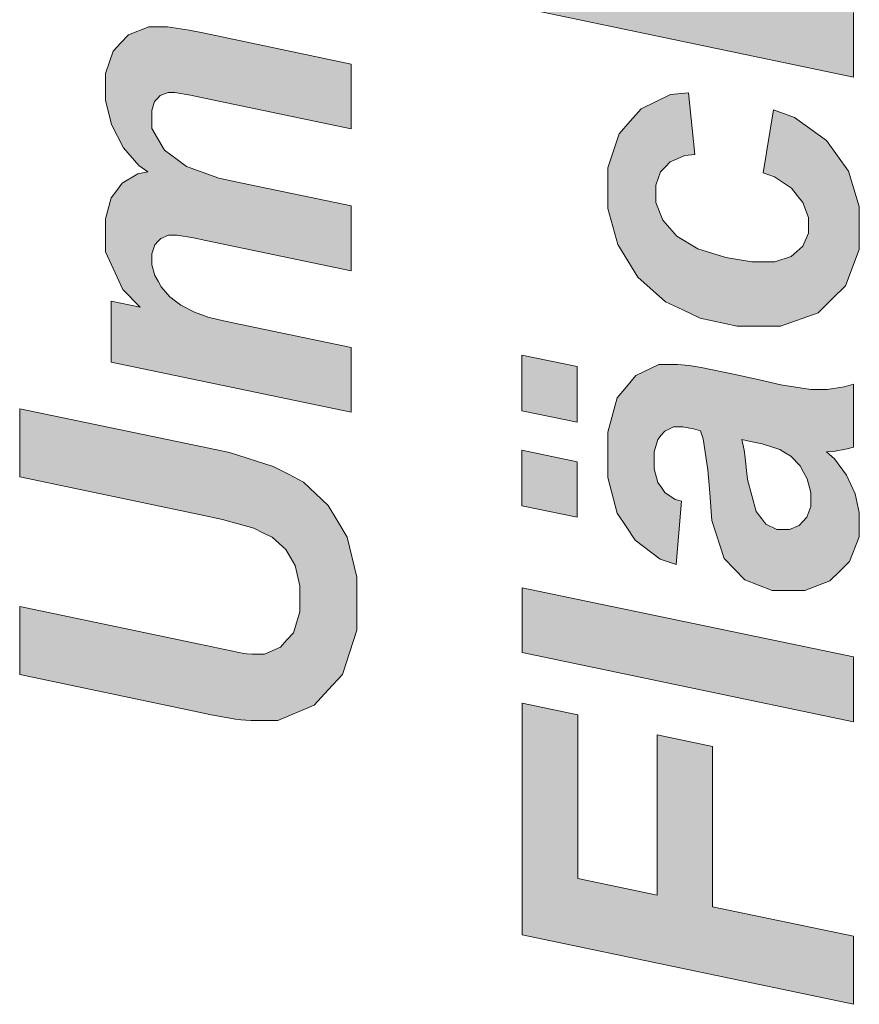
# Model space of a CAD drawing. Header units: metres. Extents: x -45.2 to 14.3, y -31.8 to 10.2.
# Tile 84 of 152: x -19.513 to -19.132, y 8.03 to 8.477. Entities that reach past the tile are written whole.
import ezdxf

# ---------------------------------------------------------------- set-up
doc = ezdxf.new("R2010")
doc.units = ezdxf.units.M
doc.header["$LTSCALE"] = 0.05
doc.layers.add('COE_Bestand-allg.', color=7, linetype='Continuous', lineweight=9)

msp = doc.modelspace()

# ---------------------------------------------------------------- linework, layer by layer
at = {"layer": 'COE_Bestand-allg.', "color": 7}
for p, q in [((-19.17595, 8.40737), (-19.17595, 8.40737)), ((-19.47177, 8.32144), (-19.47177, 8.32144)), ((-19.28543, 8.29943), (-19.28543, 8.29943)), ((-19.18569, 8.28631), (-19.18569, 8.28631)), ((-19.21296, 8.25833), (-19.21296, 8.25833)), ((-19.28543, 8.25628), (-19.28543, 8.25628)), ((-19.51318, 8.17968), (-19.51318, 8.17968)), ((-19.13495, 8.15828), (-19.13495, 8.15828)), ((-19.13495, 8.03005), (-19.13495, 8.03005))]:
    msp.add_line(p, q, dxfattribs=at)
msp.add_lwpolyline([(-19.13495, 8.48015), (-19.13495, 8.45073), (-19.28523, 8.4822)], dxfattribs=at)
for points in [[(-19.47177, 8.32144), (-19.47177, 8.34912), (-19.45854, 8.34635), (-19.46644, 8.35445), (-19.47433, 8.37147), (-19.47433, 8.38038), (-19.47433, 8.38653), (-19.47177, 8.39602), (-19.4692, 8.39935), (-19.46664, 8.40268), (-19.45957, 8.40693), (-19.45506, 8.40786), (-19.45916, 8.41067), (-19.46603, 8.41877), (-19.46879, 8.42405), (-19.47156, 8.42933), (-19.47433, 8.4403), (-19.47433, 8.44599), (-19.47433, 8.4525), (-19.47084, 8.46264), (-19.46736, 8.46628), (-19.46387, 8.46992), (-19.45465, 8.47356), (-19.44891, 8.47356), (-19.44609, 8.47356), (-19.43635, 8.47213), (-19.42943, 8.47069), (-19.36291, 8.45675), (-19.36291, 8.42733), (-19.42943, 8.44127), (-19.43568, 8.44255), (-19.44276, 8.44384), (-19.44358, 8.44384), (-19.44583, 8.44384), (-19.4494, 8.44248), (-19.4507, 8.44112), (-19.45201, 8.43976), (-19.45332, 8.43569), (-19.45332, 8.43297), (-19.45332, 8.42749), (-19.44752, 8.4177), (-19.44173, 8.41339), (-19.43758, 8.41026), (-19.42287, 8.40493), (-19.41231, 8.40273), (-19.36291, 8.39238), (-19.36291, 8.36296), (-19.42871, 8.37669), (-19.4344, 8.37787), (-19.44178, 8.37905), (-19.44348, 8.37905), (-19.44563, 8.37905), (-19.44916, 8.37759), (-19.45055, 8.37613), (-19.45193, 8.37467), (-19.45332, 8.37065), (-19.45332, 8.36808), (-19.45332, 8.36567), (-19.45188, 8.3607), (-19.45045, 8.35814), (-19.44901, 8.35558), (-19.44506, 8.35109), (-19.44255, 8.34917), (-19.44004, 8.34725), (-19.43358, 8.34394), (-19.42964, 8.34256), (-19.42779, 8.34194), (-19.41944, 8.33995), (-19.41293, 8.33856), (-19.36291, 8.32811), (-19.36291, 8.29869)], [(-19.17595, 8.40737), (-19.17134, 8.43597), (-19.16181, 8.43244), (-19.1473, 8.42198), (-19.14233, 8.41506), (-19.13736, 8.40814), (-19.13239, 8.3921), (-19.13239, 8.38298), (-19.13239, 8.37257), (-19.13859, 8.35607), (-19.14479, 8.34997), (-19.15099, 8.34387), (-19.16806, 8.33777), (-19.17893, 8.33777), (-19.18779, 8.33777), (-19.20455, 8.34146), (-19.21245, 8.34515), (-19.22034, 8.34884), (-19.23277, 8.35996), (-19.2373, 8.3674), (-19.24184, 8.37483), (-19.24638, 8.39113), (-19.24638, 8.39999), (-19.24638, 8.40963), (-19.24135, 8.425), (-19.23633, 8.43074), (-19.23131, 8.43648), (-19.21808, 8.44294), (-19.20988, 8.44366), (-19.20691, 8.41568), (-19.21147, 8.41516), (-19.21819, 8.41237), (-19.22034, 8.41009), (-19.22249, 8.40781), (-19.22464, 8.40184), (-19.22464, 8.39815), (-19.22464, 8.39389), (-19.22147, 8.38595), (-19.21829, 8.38226), (-19.21511, 8.37857), (-19.2056, 8.3729), (-19.19927, 8.37093), (-19.19294, 8.36896), (-19.18108, 8.36699), (-19.17554, 8.36699), (-19.17073, 8.36699), (-19.16329, 8.36934), (-19.16068, 8.3717), (-19.15807, 8.37406), (-19.15545, 8.37995), (-19.15545, 8.38349), (-19.15545, 8.38702), (-19.15802, 8.39384), (-19.16058, 8.39712), (-19.16314, 8.4004), (-19.17083, 8.40553), (-19.17595, 8.40737)], [(-19.28543, 8.29943), (-19.28543, 8.32465), (-19.26032, 8.31942), (-19.26032, 8.29421)], [(-19.21296, 8.25833), (-19.21542, 8.22963), (-19.2227, 8.23209), (-19.23407, 8.24067), (-19.23818, 8.2468), (-19.24228, 8.25292), (-19.24638, 8.26914), (-19.24638, 8.27924), (-19.24638, 8.28975), (-19.24215, 8.30528), (-19.23792, 8.3103), (-19.23369, 8.31532), (-19.22336, 8.32034), (-19.21726, 8.32034), (-19.2148, 8.32034), (-19.20958, 8.31991), (-19.20681, 8.31947), (-19.20404, 8.31904), (-19.18948, 8.31599), (-19.1777, 8.31337), (-19.16796, 8.31122), (-19.15433, 8.30907), (-19.15043, 8.30907), (-19.14694, 8.30907), (-19.13921, 8.3103), (-19.13495, 8.31153), (-19.13495, 8.28293), (-19.13792, 8.28206), (-19.14407, 8.28098), (-19.14725, 8.28078), (-19.14366, 8.27755), (-19.13815, 8.27012), (-19.13623, 8.26591), (-19.13431, 8.26171), (-19.13239, 8.25325), (-19.13239, 8.249), (-19.13239, 8.24224), (-19.13682, 8.23106), (-19.14126, 8.22665), (-19.14569, 8.22225), (-19.15709, 8.21784), (-19.16406, 8.21784), (-19.17185, 8.21784), (-19.18431, 8.22268), (-19.18897, 8.22753), (-19.19364, 8.23237), (-19.19927, 8.24967), (-19.20025, 8.26212), (-19.20112, 8.27263), (-19.20322, 8.28667), (-19.20445, 8.29021), (-19.20753, 8.29113), (-19.21245, 8.29205), (-19.21429, 8.29205), (-19.21665, 8.29205), (-19.2206, 8.29016), (-19.22218, 8.28826), (-19.22377, 8.28636), (-19.22536, 8.28073), (-19.22536, 8.27698), (-19.22536, 8.27304), (-19.22375, 8.26681), (-19.22213, 8.26453), (-19.22052, 8.26225), (-19.21593, 8.25915), (-19.21296, 8.25833)], [(-19.51318, 8.17968), (-19.51318, 8.21053), (-19.43158, 8.19352), (-19.41149, 8.18931), (-19.41021, 8.18911), (-19.4078, 8.1889), (-19.40668, 8.1889), (-19.40222, 8.1889), (-19.39486, 8.19216), (-19.39197, 8.19541), (-19.38907, 8.19867), (-19.38617, 8.20812), (-19.38617, 8.21432), (-19.38617, 8.21991), (-19.38828, 8.22914), (-19.39038, 8.23278), (-19.39248, 8.23641), (-19.39873, 8.24205), (-19.40288, 8.24405), (-19.40703, 8.24605), (-19.42113, 8.2501), (-19.43107, 8.25215), (-19.51318, 8.26937), (-19.51318, 8.30022), (-19.43097, 8.28311), (-19.418, 8.28039), (-19.39817, 8.27414), (-19.3913, 8.2706), (-19.38443, 8.26706), (-19.37326, 8.25635), (-19.36895, 8.24918), (-19.36465, 8.242), (-19.36034, 8.22386), (-19.36034, 8.21289), (-19.36034, 8.19977), (-19.36678, 8.17968), (-19.37321, 8.17271), (-19.37964, 8.16574), (-19.39617, 8.15877), (-19.40627, 8.15877), (-19.40837, 8.15877), (-19.41293, 8.15912), (-19.41539, 8.15948), (-19.41703, 8.15969), (-19.42636, 8.16148), (-19.43404, 8.16307)], [(-19.18569, 8.28631), (-19.18533, 8.28498), (-19.18467, 8.28144), (-19.18436, 8.27924), (-19.18303, 8.26817), (-19.17913, 8.25372), (-19.17657, 8.25033), (-19.17472, 8.24792), (-19.16975, 8.24552), (-19.16663, 8.24552), (-19.16406, 8.24552), (-19.15973, 8.24736), (-19.15796, 8.24921), (-19.1562, 8.25105), (-19.15443, 8.25592), (-19.15443, 8.25894), (-19.15443, 8.26228), (-19.15604, 8.26855), (-19.15766, 8.2715), (-19.15927, 8.27445), (-19.16342, 8.27886), (-19.16596, 8.28032), (-19.1685, 8.28178), (-19.17642, 8.28437), (-19.1818, 8.28549)], [(-19.28543, 8.25628), (-19.28543, 8.2815), (-19.26032, 8.27627), (-19.26032, 8.25105)], [(-19.13495, 8.15828), (-19.28523, 8.18975), (-19.28523, 8.21907), (-19.13495, 8.1877)], [(-19.13495, 8.03005), (-19.28523, 8.06152), (-19.28523, 8.16669), (-19.26011, 8.16136), (-19.26011, 8.08714), (-19.22403, 8.07956), (-19.22403, 8.15234), (-19.19892, 8.14711), (-19.19892, 8.07433), (-19.13495, 8.061)]]:
    msp.add_lwpolyline(points, close=True, dxfattribs=at)
for points in [[(-19.23172, 8.50035), (-19.13495, 8.45073), (-19.28523, 8.4822)], [(-19.23172, 8.50035), (-19.13495, 8.48015), (-19.13495, 8.45073)], [(-19.47433, 8.44599), (-19.44891, 8.47356), (-19.44609, 8.47356)], [(-19.47433, 8.44599), (-19.44609, 8.47356), (-19.43635, 8.47213)], [(-19.47433, 8.44599), (-19.46387, 8.46992), (-19.45465, 8.47356)], [(-19.47433, 8.44599), (-19.45465, 8.47356), (-19.44891, 8.47356)], [(-19.47433, 8.44599), (-19.43635, 8.47213), (-19.42943, 8.47069)], [(-19.42943, 8.47069), (-19.36291, 8.45675), (-19.47433, 8.44599)], [(-19.47433, 8.44599), (-19.46736, 8.46628), (-19.46387, 8.46992)], [(-19.47433, 8.44599), (-19.47084, 8.46264), (-19.46736, 8.46628)], [(-19.47433, 8.44599), (-19.47433, 8.4525), (-19.47084, 8.46264)], [(-19.44276, 8.44384), (-19.47433, 8.44599), (-19.36291, 8.45675)], [(-19.36291, 8.45675), (-19.43568, 8.44255), (-19.44276, 8.44384)], [(-19.36291, 8.45675), (-19.42943, 8.44127), (-19.43568, 8.44255)], [(-19.36291, 8.45675), (-19.36291, 8.42733), (-19.42943, 8.44127)], [(-19.47433, 8.4403), (-19.47433, 8.44599), (-19.44583, 8.44384)], [(-19.47433, 8.44599), (-19.44358, 8.44384), (-19.44583, 8.44384)], [(-19.47433, 8.44599), (-19.44276, 8.44384), (-19.44358, 8.44384)], [(-19.47433, 8.4403), (-19.44583, 8.44384), (-19.4494, 8.44248)], [(-19.47433, 8.4403), (-19.4494, 8.44248), (-19.4507, 8.44112)], [(-19.47433, 8.4403), (-19.4507, 8.44112), (-19.45201, 8.43976)], [(-19.46879, 8.42405), (-19.47156, 8.42933), (-19.47433, 8.4403)], [(-19.46879, 8.42405), (-19.47433, 8.4403), (-19.45201, 8.43976)], [(-19.21147, 8.41516), (-19.23131, 8.43648), (-19.21808, 8.44294)], [(-19.21147, 8.41516), (-19.21808, 8.44294), (-19.20988, 8.44366)], [(-19.20988, 8.44366), (-19.20691, 8.41568), (-19.21147, 8.41516)], [(-19.46879, 8.42405), (-19.45201, 8.43976), (-19.45332, 8.43569)], [(-19.21147, 8.41516), (-19.23633, 8.43074), (-19.23131, 8.43648)], [(-19.17083, 8.40553), (-19.17595, 8.40737), (-19.17134, 8.43597)], [(-19.17134, 8.43597), (-19.16181, 8.43244), (-19.1473, 8.42198)], [(-19.17134, 8.43597), (-19.1473, 8.42198), (-19.14233, 8.41506)], [(-19.17134, 8.43597), (-19.14233, 8.41506), (-19.16314, 8.4004)], [(-19.17134, 8.43597), (-19.16314, 8.4004), (-19.17083, 8.40553)], [(-19.46879, 8.42405), (-19.45332, 8.43569), (-19.45332, 8.43297)], [(-19.45332, 8.43297), (-19.45332, 8.42749), (-19.46879, 8.42405)], [(-19.45332, 8.42749), (-19.46603, 8.41877), (-19.46879, 8.42405)], [(-19.45332, 8.42749), (-19.45916, 8.41067), (-19.46603, 8.41877)], [(-19.45332, 8.42749), (-19.45506, 8.40786), (-19.45916, 8.41067)], [(-19.45332, 8.42749), (-19.44752, 8.4177), (-19.45506, 8.40786)], [(-19.24135, 8.425), (-19.23633, 8.43074), (-19.21819, 8.41237)], [(-19.21147, 8.41516), (-19.21819, 8.41237), (-19.23633, 8.43074)], [(-19.22249, 8.40781), (-19.24638, 8.40963), (-19.24135, 8.425)], [(-19.24135, 8.425), (-19.22034, 8.41009), (-19.22249, 8.40781)], [(-19.24135, 8.425), (-19.21819, 8.41237), (-19.22034, 8.41009)], [(-19.45506, 8.40786), (-19.44752, 8.4177), (-19.44173, 8.41339)], [(-19.16058, 8.39712), (-19.16314, 8.4004), (-19.14233, 8.41506)], [(-19.14233, 8.41506), (-19.15802, 8.39384), (-19.16058, 8.39712)], [(-19.14233, 8.41506), (-19.15545, 8.38702), (-19.15802, 8.39384)], [(-19.14233, 8.41506), (-19.13239, 8.38298), (-19.15545, 8.38702)], [(-19.14233, 8.41506), (-19.13736, 8.40814), (-19.13239, 8.3921)], [(-19.14233, 8.41506), (-19.13239, 8.3921), (-19.13239, 8.38298)], [(-19.47433, 8.38038), (-19.44173, 8.41339), (-19.43758, 8.41026)], [(-19.44173, 8.41339), (-19.47433, 8.38038), (-19.45506, 8.40786)], [(-19.47433, 8.38038), (-19.43758, 8.41026), (-19.42287, 8.40493)], [(-19.22249, 8.40781), (-19.24638, 8.39999), (-19.24638, 8.40963)], [(-19.47433, 8.38038), (-19.45957, 8.40693), (-19.45506, 8.40786)], [(-19.47433, 8.38038), (-19.46664, 8.40268), (-19.45957, 8.40693)], [(-19.47433, 8.38038), (-19.42287, 8.40493), (-19.41231, 8.40273)], [(-19.22249, 8.40781), (-19.22464, 8.40184), (-19.24638, 8.39999)], [(-19.41231, 8.40273), (-19.36291, 8.39238), (-19.47433, 8.38038)], [(-19.47433, 8.38038), (-19.4692, 8.39935), (-19.46664, 8.40268)], [(-19.24638, 8.39999), (-19.22464, 8.40184), (-19.22464, 8.39815)], [(-19.47433, 8.38038), (-19.47177, 8.39602), (-19.4692, 8.39935)], [(-19.47433, 8.38038), (-19.47433, 8.38653), (-19.47177, 8.39602)], [(-19.2373, 8.3674), (-19.24638, 8.39113), (-19.24638, 8.39999)], [(-19.2373, 8.3674), (-19.24638, 8.39999), (-19.22464, 8.39389)], [(-19.24638, 8.39999), (-19.22464, 8.39815), (-19.22464, 8.39389)], [(-19.44178, 8.37905), (-19.47433, 8.38038), (-19.36291, 8.39238)], [(-19.36291, 8.39238), (-19.4344, 8.37787), (-19.44178, 8.37905)], [(-19.36291, 8.39238), (-19.42871, 8.37669), (-19.4344, 8.37787)], [(-19.36291, 8.39238), (-19.36291, 8.36296), (-19.42871, 8.37669)], [(-19.2373, 8.3674), (-19.24184, 8.37483), (-19.24638, 8.39113)], [(-19.2373, 8.3674), (-19.22464, 8.39389), (-19.22147, 8.38595)], [(-19.13239, 8.38298), (-19.15545, 8.38349), (-19.15545, 8.38702)], [(-19.22147, 8.38595), (-19.21829, 8.38226), (-19.2373, 8.3674)], [(-19.2373, 8.3674), (-19.21829, 8.38226), (-19.21511, 8.37857)], [(-19.13239, 8.38298), (-19.14479, 8.34997), (-19.15807, 8.37406)], [(-19.13239, 8.38298), (-19.15807, 8.37406), (-19.15545, 8.37995)], [(-19.15545, 8.37995), (-19.15545, 8.38349), (-19.13239, 8.38298)], [(-19.13239, 8.38298), (-19.13859, 8.35607), (-19.14479, 8.34997)], [(-19.13239, 8.38298), (-19.13239, 8.37257), (-19.13859, 8.35607)], [(-19.46644, 8.35445), (-19.47433, 8.37147), (-19.47433, 8.38038)], [(-19.46644, 8.35445), (-19.47433, 8.38038), (-19.45193, 8.37467)], [(-19.47433, 8.38038), (-19.45055, 8.37613), (-19.45193, 8.37467)], [(-19.47433, 8.38038), (-19.44916, 8.37759), (-19.45055, 8.37613)], [(-19.47433, 8.38038), (-19.44563, 8.37905), (-19.44916, 8.37759)], [(-19.47433, 8.38038), (-19.44348, 8.37905), (-19.44563, 8.37905)], [(-19.47433, 8.38038), (-19.44178, 8.37905), (-19.44348, 8.37905)], [(-19.21511, 8.37857), (-19.23277, 8.35996), (-19.2373, 8.3674)], [(-19.21511, 8.37857), (-19.22034, 8.34884), (-19.23277, 8.35996)], [(-19.21511, 8.37857), (-19.21245, 8.34515), (-19.22034, 8.34884)], [(-19.21511, 8.37857), (-19.2056, 8.3729), (-19.21245, 8.34515)], [(-19.46644, 8.35445), (-19.45193, 8.37467), (-19.45332, 8.37065)], [(-19.14479, 8.34997), (-19.16068, 8.3717), (-19.15807, 8.37406)], [(-19.46644, 8.35445), (-19.45332, 8.37065), (-19.45332, 8.36808)], [(-19.21245, 8.34515), (-19.2056, 8.3729), (-19.19927, 8.37093)], [(-19.20455, 8.34146), (-19.21245, 8.34515), (-19.19927, 8.37093)], [(-19.20455, 8.34146), (-19.19927, 8.37093), (-19.19294, 8.36896)], [(-19.19294, 8.36896), (-19.18779, 8.33777), (-19.20455, 8.34146)], [(-19.19294, 8.36896), (-19.18108, 8.36699), (-19.17893, 8.33777)], [(-19.19294, 8.36896), (-19.17893, 8.33777), (-19.18779, 8.33777)], [(-19.17073, 8.36699), (-19.16329, 8.36934), (-19.14479, 8.34997)], [(-19.14479, 8.34997), (-19.16329, 8.36934), (-19.16068, 8.3717)], [(-19.46644, 8.35445), (-19.45332, 8.36808), (-19.45332, 8.36567)], [(-19.46644, 8.35445), (-19.45332, 8.36567), (-19.45188, 8.3607)], [(-19.17893, 8.33777), (-19.18108, 8.36699), (-19.17554, 8.36699)], [(-19.17073, 8.36699), (-19.16806, 8.33777), (-19.17893, 8.33777)], [(-19.17893, 8.33777), (-19.17554, 8.36699), (-19.17073, 8.36699)], [(-19.17073, 8.36699), (-19.14479, 8.34997), (-19.15099, 8.34387)], [(-19.17073, 8.36699), (-19.15099, 8.34387), (-19.16806, 8.33777)], [(-19.45188, 8.3607), (-19.45854, 8.34635), (-19.46644, 8.35445)], [(-19.45188, 8.3607), (-19.44901, 8.35558), (-19.45854, 8.34635)], [(-19.45188, 8.3607), (-19.45045, 8.35814), (-19.44901, 8.35558)], [(-19.45854, 8.34635), (-19.44901, 8.35558), (-19.44506, 8.35109)], [(-19.47177, 8.32144), (-19.45854, 8.34635), (-19.44506, 8.35109)], [(-19.47177, 8.32144), (-19.44506, 8.35109), (-19.44255, 8.34917)], [(-19.47177, 8.32144), (-19.44255, 8.34917), (-19.44004, 8.34725)], [(-19.47177, 8.32144), (-19.47177, 8.34912), (-19.45854, 8.34635)], [(-19.47177, 8.32144), (-19.44004, 8.34725), (-19.43358, 8.34394)], [(-19.47177, 8.32144), (-19.43358, 8.34394), (-19.42964, 8.34256)], [(-19.47177, 8.32144), (-19.42964, 8.34256), (-19.42779, 8.34194)], [(-19.47177, 8.32144), (-19.42779, 8.34194), (-19.41944, 8.33995)], [(-19.47177, 8.32144), (-19.41944, 8.33995), (-19.41293, 8.33856)], [(-19.41293, 8.33856), (-19.36291, 8.29869), (-19.47177, 8.32144)], [(-19.41293, 8.33856), (-19.36291, 8.32811), (-19.36291, 8.29869)], [(-19.28543, 8.29943), (-19.28543, 8.32465), (-19.26032, 8.31942)], [(-19.23369, 8.31532), (-19.2148, 8.32034), (-19.20958, 8.31991)], [(-19.23369, 8.31532), (-19.21726, 8.32034), (-19.2148, 8.32034)], [(-19.23369, 8.31532), (-19.22336, 8.32034), (-19.21726, 8.32034)], [(-19.23369, 8.31532), (-19.20958, 8.31991), (-19.20681, 8.31947)], [(-19.28543, 8.29943), (-19.26032, 8.31942), (-19.26032, 8.29421)], [(-19.23792, 8.3103), (-19.23369, 8.31532), (-19.21665, 8.29205)], [(-19.23369, 8.31532), (-19.20681, 8.31947), (-19.20404, 8.31904)], [(-19.18569, 8.28631), (-19.23369, 8.31532), (-19.20404, 8.31904)], [(-19.23369, 8.31532), (-19.21429, 8.29205), (-19.21665, 8.29205)], [(-19.23369, 8.31532), (-19.21245, 8.29205), (-19.21429, 8.29205)], [(-19.23369, 8.31532), (-19.20753, 8.29113), (-19.21245, 8.29205)], [(-19.23369, 8.31532), (-19.20445, 8.29021), (-19.20753, 8.29113)], [(-19.23369, 8.31532), (-19.18569, 8.28631), (-19.20445, 8.29021)], [(-19.18569, 8.28631), (-19.20404, 8.31904), (-19.18948, 8.31599)], [(-19.1818, 8.28549), (-19.18569, 8.28631), (-19.18948, 8.31599)], [(-19.1818, 8.28549), (-19.18948, 8.31599), (-19.1777, 8.31337)], [(-19.17642, 8.28437), (-19.1818, 8.28549), (-19.1777, 8.31337)], [(-19.17642, 8.28437), (-19.1777, 8.31337), (-19.16796, 8.31122)], [(-19.1685, 8.28178), (-19.17642, 8.28437), (-19.16796, 8.31122)], [(-19.1685, 8.28178), (-19.16796, 8.31122), (-19.15433, 8.30907)], [(-19.13921, 8.3103), (-19.13495, 8.31153), (-19.13495, 8.28293)], [(-19.21665, 8.29205), (-19.24215, 8.30528), (-19.23792, 8.3103)], [(-19.15433, 8.30907), (-19.16596, 8.28032), (-19.1685, 8.28178)], [(-19.15433, 8.30907), (-19.16342, 8.27886), (-19.16596, 8.28032)], [(-19.15927, 8.27445), (-19.16342, 8.27886), (-19.15433, 8.30907)], [(-19.15433, 8.30907), (-19.15766, 8.2715), (-19.15927, 8.27445)], [(-19.15433, 8.30907), (-19.15604, 8.26855), (-19.15766, 8.2715)], [(-19.15433, 8.30907), (-19.15443, 8.26228), (-19.15604, 8.26855)], [(-19.15433, 8.30907), (-19.15043, 8.30907), (-19.15443, 8.26228)], [(-19.15043, 8.30907), (-19.14569, 8.22225), (-19.15443, 8.26228)], [(-19.14569, 8.22225), (-19.15043, 8.30907), (-19.14725, 8.28078)], [(-19.15043, 8.30907), (-19.14694, 8.30907), (-19.14407, 8.28098)], [(-19.15043, 8.30907), (-19.14407, 8.28098), (-19.14725, 8.28078)], [(-19.13495, 8.28293), (-19.14694, 8.30907), (-19.13921, 8.3103)], [(-19.13495, 8.28293), (-19.14407, 8.28098), (-19.14694, 8.30907)], [(-19.21665, 8.29205), (-19.24638, 8.28975), (-19.24215, 8.30528)], [(-19.43107, 8.25215), (-19.51318, 8.26937), (-19.51318, 8.30022)], [(-19.43107, 8.25215), (-19.51318, 8.30022), (-19.43097, 8.28311)], [(-19.21665, 8.29205), (-19.2206, 8.29016), (-19.24638, 8.28975)], [(-19.24638, 8.28975), (-19.2206, 8.29016), (-19.22218, 8.28826)], [(-19.24638, 8.27924), (-19.24638, 8.28975), (-19.22377, 8.28636)], [(-19.24638, 8.28975), (-19.22218, 8.28826), (-19.22377, 8.28636)], [(-19.18569, 8.28631), (-19.20322, 8.28667), (-19.20445, 8.29021)], [(-19.24638, 8.27924), (-19.22377, 8.28636), (-19.22536, 8.28073)], [(-19.20112, 8.27263), (-19.20322, 8.28667), (-19.18533, 8.28498)], [(-19.20322, 8.28667), (-19.18569, 8.28631), (-19.18533, 8.28498)], [(-19.20112, 8.27263), (-19.18533, 8.28498), (-19.18467, 8.28144)], [(-19.43097, 8.28311), (-19.42113, 8.2501), (-19.43107, 8.25215)], [(-19.43097, 8.28311), (-19.418, 8.28039), (-19.42113, 8.2501)], [(-19.418, 8.28039), (-19.40703, 8.24605), (-19.42113, 8.2501)], [(-19.418, 8.28039), (-19.40288, 8.24405), (-19.40703, 8.24605)], [(-19.418, 8.28039), (-19.39873, 8.24205), (-19.40288, 8.24405)], [(-19.3913, 8.2706), (-19.39873, 8.24205), (-19.418, 8.28039)], [(-19.418, 8.28039), (-19.39817, 8.27414), (-19.3913, 8.2706)], [(-19.28543, 8.25628), (-19.28543, 8.2815), (-19.26032, 8.27627)], [(-19.24638, 8.26914), (-19.22536, 8.28073), (-19.22536, 8.27698)], [(-19.22536, 8.28073), (-19.24638, 8.26914), (-19.24638, 8.27924)], [(-19.18467, 8.28144), (-19.18436, 8.27924), (-19.20112, 8.27263)], [(-19.14569, 8.22225), (-19.14725, 8.28078), (-19.13623, 8.26591)], [(-19.14725, 8.28078), (-19.14366, 8.27755), (-19.13815, 8.27012)], [(-19.14725, 8.28078), (-19.13815, 8.27012), (-19.13623, 8.26591)], [(-19.13495, 8.28293), (-19.13792, 8.28206), (-19.14407, 8.28098)], [(-19.28543, 8.25628), (-19.26032, 8.27627), (-19.26032, 8.25105)], [(-19.24638, 8.26914), (-19.22536, 8.27698), (-19.22536, 8.27304)], [(-19.18436, 8.27924), (-19.20025, 8.26212), (-19.20112, 8.27263)], [(-19.18436, 8.27924), (-19.18303, 8.26817), (-19.20025, 8.26212)], [(-19.3913, 8.2706), (-19.39248, 8.23641), (-19.39873, 8.24205)], [(-19.3913, 8.2706), (-19.38443, 8.26706), (-19.39248, 8.23641)], [(-19.23818, 8.2468), (-19.24638, 8.26914), (-19.22536, 8.27304)], [(-19.23818, 8.2468), (-19.22536, 8.27304), (-19.22375, 8.26681)], [(-19.38443, 8.26706), (-19.39038, 8.23278), (-19.39248, 8.23641)], [(-19.38443, 8.26706), (-19.38828, 8.22914), (-19.39038, 8.23278)], [(-19.36895, 8.24918), (-19.38828, 8.22914), (-19.38443, 8.26706)], [(-19.38443, 8.26706), (-19.37326, 8.25635), (-19.36895, 8.24918)], [(-19.23818, 8.2468), (-19.24228, 8.25292), (-19.24638, 8.26914)], [(-19.22375, 8.26681), (-19.23407, 8.24067), (-19.23818, 8.2468)], [(-19.23407, 8.24067), (-19.22375, 8.26681), (-19.22213, 8.26453)], [(-19.18897, 8.22753), (-19.20025, 8.26212), (-19.18303, 8.26817)], [(-19.18897, 8.22753), (-19.18303, 8.26817), (-19.17913, 8.25372)], [(-19.23407, 8.24067), (-19.22213, 8.26453), (-19.22052, 8.26225)], [(-19.21542, 8.22963), (-19.23407, 8.24067), (-19.22052, 8.26225)], [(-19.21542, 8.22963), (-19.22052, 8.26225), (-19.21593, 8.25915)], [(-19.18897, 8.22753), (-19.19927, 8.24967), (-19.20025, 8.26212)], [(-19.14569, 8.22225), (-19.15443, 8.25894), (-19.15443, 8.26228)], [(-19.14569, 8.22225), (-19.13623, 8.26591), (-19.13431, 8.26171)], [(-19.14569, 8.22225), (-19.13431, 8.26171), (-19.13239, 8.25325)], [(-19.21593, 8.25915), (-19.21296, 8.25833), (-19.21542, 8.22963)], [(-19.14569, 8.22225), (-19.15443, 8.25592), (-19.15443, 8.25894)], [(-19.18897, 8.22753), (-19.17913, 8.25372), (-19.17657, 8.25033)], [(-19.14569, 8.22225), (-19.1562, 8.25105), (-19.15443, 8.25592)], [(-19.14569, 8.22225), (-19.13239, 8.25325), (-19.13239, 8.249)], [(-19.36895, 8.24918), (-19.38617, 8.21991), (-19.38828, 8.22914)], [(-19.36895, 8.24918), (-19.36034, 8.22386), (-19.38617, 8.21991)], [(-19.36895, 8.24918), (-19.36465, 8.242), (-19.36034, 8.22386)], [(-19.18897, 8.22753), (-19.19364, 8.23237), (-19.19927, 8.24967)], [(-19.17657, 8.25033), (-19.17472, 8.24792), (-19.18897, 8.22753)], [(-19.14569, 8.22225), (-19.15973, 8.24736), (-19.15796, 8.24921)], [(-19.14569, 8.22225), (-19.15796, 8.24921), (-19.1562, 8.25105)], [(-19.14126, 8.22665), (-19.14569, 8.22225), (-19.13239, 8.249)], [(-19.13239, 8.249), (-19.13682, 8.23106), (-19.14126, 8.22665)], [(-19.13239, 8.249), (-19.13239, 8.24224), (-19.13682, 8.23106)], [(-19.16406, 8.21784), (-19.18897, 8.22753), (-19.17472, 8.24792)], [(-19.16406, 8.21784), (-19.17472, 8.24792), (-19.16975, 8.24552)], [(-19.16406, 8.21784), (-19.16975, 8.24552), (-19.16663, 8.24552)], [(-19.16663, 8.24552), (-19.16406, 8.24552), (-19.16406, 8.21784)], [(-19.14569, 8.22225), (-19.16406, 8.24552), (-19.15973, 8.24736)], [(-19.14569, 8.22225), (-19.16406, 8.21784), (-19.16406, 8.24552)], [(-19.21542, 8.22963), (-19.2227, 8.23209), (-19.23407, 8.24067)], [(-19.16406, 8.21784), (-19.18431, 8.22268), (-19.18897, 8.22753)], [(-19.36034, 8.22386), (-19.38617, 8.21432), (-19.38617, 8.21991)], [(-19.36034, 8.22386), (-19.38617, 8.20812), (-19.38617, 8.21432)], [(-19.38617, 8.20812), (-19.36034, 8.22386), (-19.36034, 8.21289)], [(-19.16406, 8.21784), (-19.17185, 8.21784), (-19.18431, 8.22268)], [(-19.14569, 8.22225), (-19.15709, 8.21784), (-19.16406, 8.21784)], [(-19.13495, 8.15828), (-19.28523, 8.18975), (-19.28523, 8.21907)], [(-19.13495, 8.15828), (-19.28523, 8.21907), (-19.13495, 8.1877)], [(-19.36034, 8.21289), (-19.36678, 8.17968), (-19.38907, 8.19867)], [(-19.36034, 8.21289), (-19.38907, 8.19867), (-19.38617, 8.20812)], [(-19.36034, 8.21289), (-19.36034, 8.19977), (-19.36678, 8.17968)], [(-19.43404, 8.16307), (-19.51318, 8.17968), (-19.51318, 8.21053)], [(-19.43404, 8.16307), (-19.51318, 8.21053), (-19.43158, 8.19352)], [(-19.36678, 8.17968), (-19.39486, 8.19216), (-19.39197, 8.19541)], [(-19.36678, 8.17968), (-19.39197, 8.19541), (-19.38907, 8.19867)], [(-19.42636, 8.16148), (-19.43404, 8.16307), (-19.43158, 8.19352)], [(-19.42636, 8.16148), (-19.43158, 8.19352), (-19.41149, 8.18931)], [(-19.37321, 8.17271), (-19.40222, 8.1889), (-19.39486, 8.19216)], [(-19.39486, 8.19216), (-19.36678, 8.17968), (-19.37321, 8.17271)], [(-19.41149, 8.18931), (-19.41703, 8.15969), (-19.42636, 8.16148)], [(-19.41539, 8.15948), (-19.41703, 8.15969), (-19.41149, 8.18931)], [(-19.41539, 8.15948), (-19.41149, 8.18931), (-19.41021, 8.18911)], [(-19.41293, 8.15912), (-19.41539, 8.15948), (-19.41021, 8.18911)], [(-19.41021, 8.18911), (-19.40837, 8.15877), (-19.41293, 8.15912)], [(-19.41021, 8.18911), (-19.4078, 8.1889), (-19.40837, 8.15877)], [(-19.40627, 8.15877), (-19.40837, 8.15877), (-19.4078, 8.1889)], [(-19.40627, 8.15877), (-19.4078, 8.1889), (-19.40668, 8.1889)], [(-19.40627, 8.15877), (-19.40668, 8.1889), (-19.40222, 8.1889)], [(-19.37321, 8.17271), (-19.40627, 8.15877), (-19.40222, 8.1889)], [(-19.37321, 8.17271), (-19.39617, 8.15877), (-19.40627, 8.15877)], [(-19.37321, 8.17271), (-19.37964, 8.16574), (-19.39617, 8.15877)], [(-19.28523, 8.06152), (-19.28523, 8.16669), (-19.26011, 8.16136)], [(-19.28523, 8.06152), (-19.26011, 8.16136), (-19.26011, 8.08714)], [(-19.22403, 8.07956), (-19.22403, 8.15234), (-19.19892, 8.14711)], [(-19.22403, 8.07956), (-19.19892, 8.14711), (-19.19892, 8.07433)], [(-19.28523, 8.06152), (-19.26011, 8.08714), (-19.22403, 8.07956)], [(-19.13495, 8.03005), (-19.28523, 8.06152), (-19.22403, 8.07956)], [(-19.13495, 8.03005), (-19.22403, 8.07956), (-19.19892, 8.07433)], [(-19.19892, 8.07433), (-19.13495, 8.061), (-19.13495, 8.03005)]]:
    msp.add_solid(points, dxfattribs=at)

doc.saveas('drawing.dxf')
